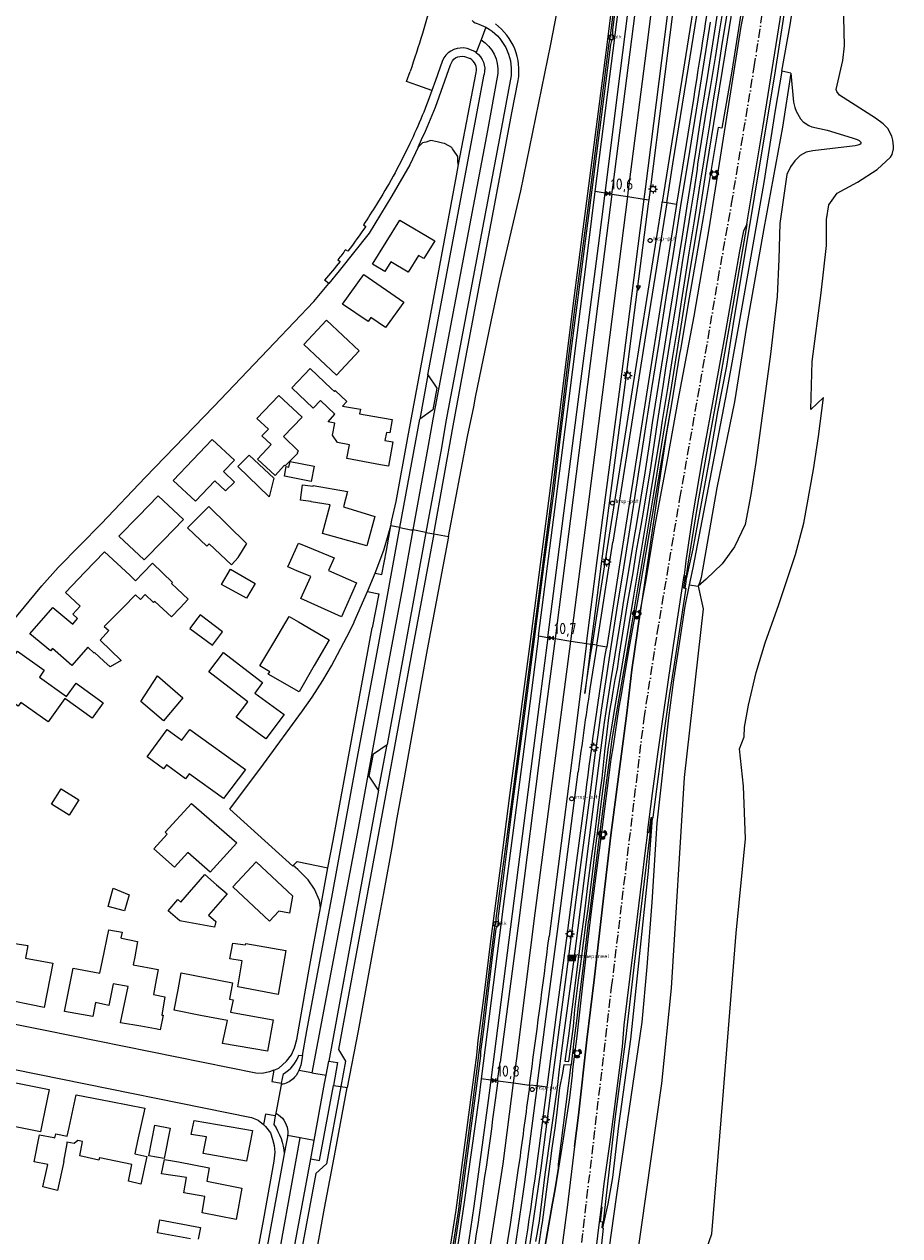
# Model space of a CAD drawing. Extents: x 165936 to 168490, y 440742 to 446306.
# Tile 19 of 78: x 168073 to 168269, y 441479 to 441751. Entities that reach past the tile are written whole.
import ezdxf

# ---------------------------------------------------------------- set-up
doc = ezdxf.new("R2010")
doc.units = 0
doc.header["$LTSCALE"] = 4
doc.linetypes.add('SPOOR', pattern=[0.8, 0.5, -0.15, 0, -0.15])
doc.layers.get('0').update_dxf_attribs({"linetype": 'CONTINUOUS'})
for name, color, linetype in [('G_BTD', 3, 'CONTINUOUS'), ('G_OTD', 32, 'CONTINUOUS'), ('G_OWG', 6, 'CONTINUOUS'), ('G_OWT', 6, 'CONTINUOUS'), ('G_WGD', 7, 'CONTINUOUS'), ('G_WTD', 5, 'CONTINUOUS'), ('LSHD', 3, 'CONTINUOUS'), ('LSPR', 7, 'CONTINUOUS'), ('LVGO', 3, 'CONTINUOUS'), ('PPALHM', 10, 'CONTINUOUS')]:
    doc.layers.add(name, color=color, linetype=linetype)
for name, color, linetype, true_color in [('PBRD', 7, 'CONTINUOUS', 0xbd2877), ('PINS', 7, 'CONTINUOUS', 0xbd2877), ('PKST', 7, 'CONTINUOUS', 0xbd2877), ('PPAL', 7, 'CONTINUOUS', 0xbd2877), ('PPUT', 7, 'CONTINUOUS', 0xbd2877)]:
    doc.layers.add(name, color=color, linetype=linetype, true_color=true_color)
doc.styles.add('ISO', font='ISO')
doc.styles.get("Standard").update_dxf_attribs({"font": 'ISO'})
doc.linetypes.add('HAAG', pattern='A,0.25,-0.25,[151,BLOK.SHX,S=0.25,R=0,X=0,Y=0],-0.25,0.25', length=1)

# ---------------------------------------------------------------- blocks, each defined once
blk = doc.blocks.new('kolk')
at = {"color": 0}
blk.add_circle((0, 0), 0.6, dxfattribs=at)
at = {"color": 0, "linetype": 'Continuous', "style": 'ISO'}
blk.add_attdef('KOLK', (-0.04, -0.26), '', height=0.8, dxfattribs=at)
blk = doc.blocks.new('lichtmast')
at = {"color": 0}
for p, q in [((-0.6, 0), (-1, 0)), ((-0.71, 0.71), (-0.42, 0.42)), ((0, 0.6), (0, 1)), ((0.42, 0.42), (0.71, 0.71)), ((0.6, 0), (1, 0)), ((-0.42, -0.42), (-0.71, -0.71)), ((0, -0.6), (0, -1)), ((0.42, -0.42), (0.71, -0.71))]:
    blk.add_line(p, q, dxfattribs=at)
blk.add_circle((0, 0), 0.6, dxfattribs=at)
blk = doc.blocks.new('verkeersbord')
at = {"color": 0}
for p, q in [((0.5, 0.32), (-0.5, 0.32)), ((-0.5, 0.32), (0, -0.6)), ((0, -0.6), (0.5, 0.32))]:
    blk.add_line(p, q, dxfattribs=at)
blk = doc.blocks.new('verkeersbord-pl')
at = {"linetype": 'Continuous'}
blk.add_circle((0, 0), 0.03, dxfattribs=at)
blk = doc.blocks.new('klok')
at = {"color": 0}
blk.add_circle((0, 0), 0.45, dxfattribs=at)
at = {"style": 'ISO'}
blk.add_attdef('KLOK', (0.7, 0), '', height=0.9, dxfattribs=at)
blk = doc.blocks.new('kilometerpaal')
at = {"color": 0}
for p, q in [((-0.44, 0.44), (0.44, -0.44)), ((-0.44, -0.44), (-0.44, 0.44)), ((0.44, 0.44), (-0.44, -0.44)), ((0.44, -0.44), (0.44, 0.44))]:
    blk.add_line(p, q, dxfattribs=at)
at = {"color": 0, "style": 'ISO'}
blk.add_attdef('KILOMETERPAAL', (0.59, 0.87), '', height=2.5, dxfattribs=at)
blk = doc.blocks.new('schk.dwg')
for p, q in [((0.86, 0.56), (-0.86, 0.56)), ((-0.86, 0.56), (-0.86, -0.56)), ((0.86, -0.56), (0.86, 0.56)), ((-0.86, -0.56), (0.86, -0.56))]:
    blk.add_line(p, q)
at = {"linetype": 'Continuous'}
for p, q in [((-0.86, 0.56), (0.86, -0.56)), ((-0.86, -0.56), (0.86, 0.56))]:
    blk.add_line(p, q, dxfattribs=at)
blk = doc.blocks.new('telpaal')
at = {"linetype": 'ByBlock', "lineweight": -2}
h = blk.add_hatch(color=0, dxfattribs=at)
h.dxf.hatch_style = 1
h.paths.add_polyline_path([(0.15, 0.8), (-0.15, 0.8), (-0.15, -0.1), (0, -0.1, -0.414214), (-0.1, 0, -1), (0.1, 0, -0.414214), (0, -0.1), (0.15, -0.1)])
h.paths.add_polyline_path([(0, 0.4), (0, 0.6), (-0.05, 0.6), (-0.05, 0.65, 0.414214), (0, 0.7), (0.05, 0.7), (0.05, 0.4)], flags=16)
at = {"linetype": 'ByBlock', "lineweight": -2, "true_color": 0x681648}
h = blk.add_hatch(color=219, dxfattribs=at)
h.dxf.hatch_style = 1
h.paths.add_polyline_path([(0.1, 0, 1), (-0.1, 0, 1)])
at = {"color": 0, "linetype": 'ByBlock', "lineweight": -2}
blk.add_attdef('TELPAAL', (0.5, 0.35), '', height=0.5, dxfattribs=at)
blk = doc.blocks.new('zonnepaneel')
at = {"color": 0}
blk.add_circle((0, 0), 0.45, dxfattribs=at)
at = {"color": 0, "style": 'ISO'}
blk.add_attdef('ZONNEPANEEL', (0.7, 0), '', height=0.9, dxfattribs=at)
blk = doc.blocks.new('verkeerslicht')
at = {"color": 0, "linetype": 'Continuous'}
for p, q in [((-1, 0), (-0.6, 0)), ((-0.3, 0.52), (-0.5, 0.86)), ((0.3, 0.52), (0.5, 0.86)), ((0.6, 0), (1, 0)), ((-0.3, -0.52), (-0.5, -0.86)), ((0.3, -0.52), (0.5, -0.86))]:
    blk.add_line(p, q, dxfattribs=at)
at = {"color": 0}
blk.add_circle((0, 0), 0.6, dxfattribs=at)
at = {"color": 0, "linetype": 'Continuous'}
for radius, start, end in [(0.996, 119.9985, 179.9935), (0.897, 119.9989, 179.9928), (0.797, 119.9994, 179.9919), (0.697, 120, 179.9907), (0.697, 0.0093, 60), (0.797, 0.0081, 60.0006), (0.897, 0.0072, 60.0011), (0.996, 0.0065, 60.0015), (0.996, 240.0015, 299.9985), (0.897, 240.0011, 299.9989), (0.797, 240.0006, 299.9994), (0.697, 240, 300)]:
    blk.add_arc((0, 0), radius, start, end, dxfattribs=at)

msp = doc.modelspace()

# ---------------------------------------------------------------- linework, layer by layer
at = {"layer": 'G_BTD', "linetype": 'Continuous', "transparency": 33554687}
for points in [[(168221.244, 441625.934), (168222.933, 441633.317), (168226.603, 441653.15), (168228.461, 441664.04), (168230.451, 441674.212), (168231.972, 441683.793), (168241.345, 441740.443), (168249.505, 441793.131), (168254.06, 441826.989), (168256.206, 441844.02), (168258.618, 441864.184), (168262.663, 441900.346), (168266.16, 441940.024), (168268.117, 441965.02), (168268.198, 441965.309), (168269.233, 441966.838)], [(168242.814, 441740.333), (168244.644, 441750.719), (168247.049, 441766.319)], [(168256.829, 441746.044), (168256.448, 441762.201)], [(168256.438, 441742.762), (168256.829, 441746.044)], [(168254.994, 441736.263), (168256.438, 441742.762)], [(168242.814, 441740.333), (168241.279, 441731.624), (168238.762, 441715.396), (168233.132, 441683.652), (168230.363, 441668.428), (168222.858, 441629.067), (168222.022, 441625.218)], [(168244.836, 441739.908), (168242.961, 441727.832), (168238.784, 441705.105), (168234.864, 441683.141), (168232.206, 441666.235), (168228.259, 441646.938), (168224.698, 441626.88), (168224.43, 441625.842), (168224.046, 441624.943)], [(168244.836, 441739.908), (168245.427, 441733.392), (168245.685, 441732.235), (168246.04, 441731.385), (168246.965, 441729.702), (168247.606, 441728.971), (168248.857, 441728.156), (168249.488, 441727.897), (168252.932, 441727.142), (168258.576, 441725.431), (168259.649, 441725.033), (168260.12, 441724.787), (168260.499, 441724.477), (168260.531, 441724.212), (168260.395, 441724.03), (168259.851, 441723.792), (168259.227, 441723.647), (168249.734, 441722.485), (168248.275, 441722.224), (168246.889, 441721.461), (168245.678, 441720.293), (168244.768, 441718.927), (168243.918, 441717.234), (168242.332, 441706.186), (168242.116, 441698.214), (168241.717, 441689.821), (168240.28, 441676.948), (168236.969, 441652.625), (168235.871, 441645.475), (168234.566, 441638.769), (168232.165, 441633.712), (168229.41, 441629.965), (168225.829, 441626.505), (168224.046, 441624.943)], [(168244.836, 441739.908), (168242.814, 441740.333)], [(168255.116, 441735.807), (168254.994, 441736.263)], [(168255.75, 441735.013), (168255.116, 441735.807)], [(168263.79, 441729.809), (168255.75, 441735.013)], [(168265.506, 441728.558), (168263.79, 441729.809)], [(168266.577, 441727.498), (168265.506, 441728.558)], [(168267.442, 441725.802), (168266.577, 441727.498)], [(168267.699, 441724.861), (168267.442, 441725.802)], [(168267.509, 441721.697), (168267.836, 441722.985)], [(168267.845, 441723.583), (168267.699, 441724.861)], [(168267.836, 441722.985), (168267.845, 441723.583)], [(168264.147, 441718.314), (168267.19, 441721.067)], [(168267.19, 441721.067), (168267.509, 441721.697)], [(168259.725, 441715.467), (168264.147, 441718.314)], [(168255.192, 441713), (168259.725, 441715.467)], [(168253.321, 441710.415), (168254.835, 441712.507)], [(168254.835, 441712.507), (168255.192, 441713)], [(168252.844, 441707.114), (168253.321, 441710.415)], [(168234.914, 441705.987), (168231.124, 441683.988), (168228.047, 441666.527), (168225.974, 441655.111), (168223.881, 441643.254), (168221.748, 441629.836), (168221.277, 441626.682), (168221.244, 441625.934)], [(168252.819, 441701.319), (168252.844, 441707.114)], [(168251.59, 441690.685), (168252.819, 441701.319)], [(168249.589, 441675.302), (168251.59, 441690.685)], [(168249.33, 441664.548), (168249.589, 441675.302)], [(168252.14, 441667.245), (168249.33, 441664.548)], [(168251.034, 441658.511), (168252.14, 441667.245)], [(168249.881, 441651.051), (168251.034, 441658.511)], [(168247.745, 441639.043), (168249.881, 441651.051)], [(168245.857, 441632.013), (168247.745, 441639.043)], [(168164.757, 441636.658), (168168.063, 441636.049)], [(168242.115, 441620.858), (168245.857, 441632.013)], [(168224.046, 441624.943), (168225.135, 441619.869), (168220.937, 441582.046), (168218, 441534.811), (168215.793, 441513.484), (168206.566, 441448.027), (168202.366, 441414.138), (168200.428, 441396.554), (168197.71, 441368.118), (168190.996, 441308.066), (168185.43, 441267.867), (168181.44, 441246.576), (168178.596, 441233.291), (168173.252, 441226.959)], [(168222.022, 441625.218), (168221.072, 441620.466), (168219.664, 441610.998), (168218.496, 441603.909), (168217.378, 441595.411), (168214.791, 441571.778), (168213.636, 441554.071), (168212.53, 441539.575), (168211.432, 441527.234), (168205.692, 441487.967), (168202.976, 441468.812), (168200.125, 441451.47), (168197.903, 441432.63), (168195.638, 441403.446), (168194.016, 441389.381), (168190.16, 441348.599), (168188.544, 441333.207), (168185.004, 441303.736), (168181.683, 441281.656), (168179.878, 441270.313), (168176.011, 441247.284)], [(168221.244, 441625.934), (168221.038, 441624.512)], [(168222.022, 441625.218), (168224.046, 441624.943)], [(168239.066, 441612.261), (168242.115, 441620.858)], [(168237.064, 441605.546), (168239.066, 441612.261)], [(168235.293, 441598.266), (168237.064, 441605.546)], [(168234.448, 441593.353), (168235.293, 441598.266)], [(168234.385, 441591.145), (168234.448, 441593.353)], [(168233.271, 441588.459), (168234.385, 441591.145)], [(168234.186, 441580.132), (168233.271, 441588.459)], [(168234.664, 441568.324), (168234.186, 441580.132)], [(168213.641, 441572.971), (168209.76, 441540.777), (168207.746, 441523.371), (168205.405, 441506.049), (168202.62, 441481.099)], [(168213.752, 441572.955), (168212.797, 441561.064), (168208.886, 441523.421), (168206.208, 441503.989), (168204.871, 441492.372), (168203.817, 441486.514), (168202.62, 441481.099)], [(168232.575, 441547.19), (168234.664, 441568.324)], [(168133.281, 441562.286), (168134.16, 441563.206), (168141.057, 441561.828)], [(168229.555, 441509.84), (168232.575, 441547.19)], [(168143.911, 441512.78), (168145.393, 441512.556)], [(168227.127, 441479.803), (168229.555, 441509.84)], [(168223.208, 441468.644), (168227.127, 441479.803)]]:
    msp.add_lwpolyline(points, dxfattribs=at)
at = {"layer": 'G_OTD', "linetype": 'Continuous', "transparency": 33554687}
for points in [[(168170.352, 441719.419), (168170.22, 441719.444), (168170.191, 441720.248), (168170.155, 441721.254), (168169.856, 441721.685), (168168.978, 441722.949), (168168.79, 441723.22), (168168.12, 441723.6), (168167.188, 441724.128), (168166.738, 441724.234), (168165.518, 441724.502), (168164.078, 441724.787), (168163.674, 441724.683), (168163.039, 441724.471), (168162.608, 441724.408), (168162.271, 441724.321), (168161.307, 441723.326), (168161.244, 441723.335)], [(168162.537, 441698.359), (168161.342, 441699.067), (168159.012, 441695.34), (168155.181, 441697.608), (168153.829, 441695.446), (168151.044, 441697.095), (168157.203, 441706.938), (168165.011, 441702.315), (168162.537, 441698.359)], [(168069.175, 441615.573), (168075.502, 441623.304), (168076.902, 441625.014), (168080.573, 441629.142), (168090.269, 441638.984), (168100.097, 441649.261), (168115.444, 441665.2), (168129.092, 441679.506), (168137.867, 441688.737), (168141.23, 441692.757)], [(168153.931, 441682.881), (168150.668, 441685.12), (168150.043, 441684.251), (168144.332, 441688.168), (168149.072, 441694.755), (168158.048, 441688.598), (168153.931, 441682.881)], [(168140.746, 441684.564), (168148.073, 441677.651), (168142.94, 441672.211), (168135.613, 441679.124), (168140.746, 441684.564)], [(168137.711, 441664.826), (168132.929, 441669.354), (168137.064, 441673.721), (168141.846, 441669.193), (168142.498, 441668.576), (168142.671, 441668.759), (168145.248, 441666.319), (168144.279, 441665.296), (168148.335, 441664.62), (168148.159, 441663.578), (168151.15, 441663.049), (168155.473, 441662.284), (168154.905, 441659.279)], [(168127.707, 441660.14), (168125.148, 441662.511), (168130.071, 441667.633), (168135.275, 441662.811), (168131.117, 441658.483), (168134.462, 441655.215), (168134.176, 441654.922), (168134.333, 441654.773), (168131.485, 441651.893), (168131.344, 441652.024), (168129.218, 441649.75), (168125.292, 441653.421), (168127.418, 441655.695), (168128.353, 441656.692), (168126.259, 441658.633), (168127.707, 441660.14)], [(168139.356, 441666.563), (168137.711, 441664.826)], [(168142.621, 441663.471), (168139.356, 441666.563)], [(168141.084, 441661.745), (168142.621, 441663.471)], [(168142.571, 441661.487), (168141.084, 441661.745)], [(168142.054, 441658.769), (168142.571, 441661.487)], [(168118.117, 441646.269), (168115.725, 441648.555), (168111.378, 441644.008), (168106.343, 441648.648), (168110.77, 441653.279), (168115.072, 441657.78), (168120.107, 441653.139), (168117.676, 441650.596), (168120.091, 441648.253), (168118.117, 441646.269)], [(168143.201, 441657.095), (168142.054, 441658.769)], [(168145.856, 441656.605), (168143.201, 441657.095)], [(168154.142, 441659.404), (168153.807, 441657.584)], [(168153.807, 441657.584), (168155.607, 441657.253)], [(168154.905, 441659.279), (168154.142, 441659.404)], [(168155.607, 441657.253), (168154.605, 441651.815)], [(168145.273, 441653.522), (168145.856, 441656.605)], [(168123.366, 441654.324), (168128.933, 441649.141), (168127.845, 441644.96), (168120.856, 441651.734), (168123.366, 441654.324)], [(168131.7, 441651.752), (168132.314, 441651.635), (168132.547, 441652.852), (168137.927, 441651.824), (168137.274, 441648.407), (168131.28, 441649.553), (168131.7, 441651.752)], [(168152.805, 441652.147), (168145.273, 441653.522)], [(168154.605, 441651.815), (168152.805, 441652.147)], [(168144.512, 441642.736), (168151.584, 441640.566), (168149.76, 441633.985), (168139.801, 441636.745), (168141.512, 441643.196), (168137.299, 441643.827), (168137.308, 441643.894), (168134.88, 441644.205), (168135.325, 441647.678), (168137.753, 441647.367), (168137.766, 441647.469), (168145.462, 441646.163), (168144.512, 441642.736)], [(168094.2, 441636.145), (168098.553, 441640.63), (168102.964, 441645.174), (168108.639, 441639.86), (168104.181, 441635.267), (168099.875, 441630.831), (168094.2, 441636.145)], [(168119.424, 441629.717), (168114.406, 441634.387), (168113.929, 441633.924), (168109.598, 441638.031), (168111.719, 441640.183), (168114.315, 441642.818), (168122.765, 441634.492), (168120.854, 441631.388), (168120.902, 441631.341), (168119.424, 441629.717)], [(168151.639, 441627.822), (168151.602, 441627.836), (168153.597, 441633.006), (168154.695, 441636.872), (168155.137, 441638.43), (168155.164, 441638.43)], [(168134.423, 441634.604), (168136.439, 441633.714), (168142.437, 441631.295), (168141.156, 441628.408), (168147.421, 441625.693), (168144.078, 441618.051), (168134.962, 441622.162), (168137.249, 441627.086), (168134.081, 441628.374), (168132.065, 441629.264), (168134.423, 441634.604)], [(168087.215, 441611.231), (168083.654, 441607.126), (168079.271, 441610.929), (168078.822, 441610.413), (168074.243, 441614.234), (168079.382, 441620.148), (168083.868, 441616.407), (168084.908, 441617.661), (168083.84, 441618.683), (168085.513, 441620.438), (168082.198, 441623.506), (168086.581, 441628.074), (168090.962, 441632.639), (168096.652, 441627.374), (168097.938, 441626.14), (168099.628, 441627.895), (168101.724, 441630.071), (168106.238, 441625.722)], [(168122.829, 441622.246), (168117.221, 441625.321), (168119.197, 441628.775), (168124.708, 441625.509), (168122.829, 441622.246)], [(168220.933, 441627.317), (168221.129, 441627.276), (168220.776, 441624.581), (168221.038, 441624.512)], [(168106.238, 441625.722), (168105.98, 441625.537), (168109.693, 441621.983), (168107.9, 441620.068), (168106.002, 441618.042), (168102.251, 441621.527), (168101.965, 441621.281), (168100.108, 441623.086), (168099.016, 441621.949), (168097.905, 441623.015), (168095.246, 441620.243), (168095.058, 441620.057), (168090.878, 441615.927), (168091.957, 441614.969), (168089.965, 441612.82), (168094.687, 441608.275), (168092.258, 441606.819), (168090.801, 441608.158), (168088.757, 441610.036), (168088.675, 441609.949), (168087.215, 441611.231)], [(168221.038, 441624.512), (168221.263, 441624.452), (168219.671, 441614.278), (168218.569, 441606.932), (168217.555, 441600.461), (168216.569, 441593.652), (168215.289, 441583.91), (168215.098, 441582.289), (168213.91, 441573.193), (168213.872, 441572.936), (168213.752, 441572.955)], [(168133.281, 441562.286), (168133.18, 441562.18), (168119.058, 441574.924), (168126.605, 441585.021), (168135.368, 441596.994), (168137.516, 441600.041), (168139.898, 441603.794), (168141.83, 441607.098), (168145.299, 441613.553), (168146.933, 441616.817), (168146.904, 441616.963), (168149.93, 441623.717)], [(168115.198, 441611.684), (168117.442, 441614.711), (168112.372, 441618.505), (168111.38, 441617.145), (168110.114, 441615.409), (168115.198, 441611.684)], [(168137.997, 441607.157), (168134.575, 441601.238), (168127.682, 441605.223), (168127.991, 441605.758), (168125.792, 441607.064), (168128.916, 441612.321), (168132.359, 441618.115), (168134.44, 441616.912), (168141.332, 441612.927), (168137.997, 441607.157)], [(168082.079, 441599.757), (168078.355, 441594.497), (168072.195, 441598.858), (168071.613, 441598.036), (168065.681, 441602.234), (168071.428, 441610.356), (168077.475, 441606.077), (168076.374, 441604.521), (168082.438, 441600.228), (168084.628, 441603.22), (168090.679, 441598.793), (168088.217, 441595.323), (168082.079, 441599.757)], [(168119.259, 441608.806), (168126.387, 441603.362), (168124.643, 441600.971), (168131.267, 441596.138), (168127.106, 441590.689), (168120.453, 441595.541), (168123.117, 441599.03), (168115.965, 441604.492), (168114.338, 441605.734), (168117.632, 441610.048), (168119.259, 441608.806)], [(168104.197, 441594.712), (168099.127, 441599.109), (168102.852, 441604.858), (168108.558, 441599.894), (168104.197, 441594.712)], [(168100.544, 441586.65), (168105.011, 441592.791), (168108.295, 441590.402), (168110.113, 441592.801), (168122.539, 441583.805), (168117.612, 441577.308), (168109.931, 441582.868), (168109.109, 441581.783), (168104.83, 441584.88), (168104.189, 441583.999), (168100.544, 441586.65)], [(168083.044, 441573.577), (168079.107, 441576.046), (168081.26, 441579.48), (168085.197, 441577.012), (168083.044, 441573.577)], [(168114.669, 441560.851), (168109.626, 441565.251), (168106.654, 441561.974), (168102.006, 441566.028), (168105.04, 441569.375), (168104.587, 441569.769), (168110.465, 441576.251), (168120.609, 441567.4), (168114.669, 441560.851)], [(168213.641, 441572.971), (168213.395, 441573.009), (168212.953, 441569.699), (168212.713, 441569.749)], [(168213.752, 441572.955), (168213.641, 441572.971)], [(168130.045, 441552.094), (168127.985, 441549.877), (168119.735, 441557.544), (168124.938, 441563.143), (168133.188, 441555.476), (168133.141, 441555.426), (168132.402, 441551.634), (168130.045, 441552.094)], [(168134.27, 441561.406), (168133.281, 441562.286)], [(168114.281, 441551.204), (168115.905, 441549.791), (168115.657, 441548.467), (168108.237, 441549.854), (168107.836, 441549.929), (168105.26, 441552.17), (168107.434, 441554.668), (168108.059, 441554.125), (168113.441, 441560.309), (168116.071, 441558.021), (168118.428, 441555.969), (168114.281, 441551.204)], [(168135.099, 441560.641), (168134.27, 441561.406)], [(168136.239, 441559.486), (168135.099, 441560.641)], [(168136.582, 441559.138), (168136.239, 441559.486)], [(168092.916, 441557.242), (168096.503, 441555.735), (168095.458, 441552.136), (168091.773, 441553.171), (168092.916, 441557.242)], [(168138.07, 441557.03), (168136.582, 441559.138)], [(168139.136, 441554.481), (168138.07, 441557.03)], [(168139.369, 441552.818), (168139.136, 441554.481)], [(168139.396, 441552.813), (168139.369, 441552.818)], [(168098.34, 441545.285), (168097.768, 441541.878), (168097.406, 441540.049), (168102.972, 441539.023), (168102.546, 441536.715), (168101.913, 441533.381), (168104.518, 441532.878), (168103.785, 441528.808), (168104.141, 441528.744), (168103.476, 441525.494), (168102.396, 441525.687), (168099.094, 441526.279), (168094.57, 441527.089), (168096.232, 441535.203), (168092.914, 441535.796), (168091.924, 441530.978), (168088.972, 441531.585), (168088.326, 441528.444), (168081.966, 441529.588), (168083.962, 441539.292), (168089.947, 441538.215), (168090.528, 441541.043), (168091.915, 441547.891), (168094.888, 441547.365), (168094.63, 441546.092), (168094.771, 441546.061), (168098.34, 441545.285)], [(168069.459, 441545.081), (168073.801, 441544.37), (168073.226, 441541.591), (168079.385, 441540.431), (168077.45, 441530.532), (168067.102, 441532.614), (168068.295, 441538.924), (168069, 441542.656), (168069.459, 441545.081)], [(168120.815, 441535.138), (168121.792, 441540.984), (168119.093, 441541.392), (168119.719, 441544.946), (168122.581, 441544.513), (168122.636, 441544.824), (168131.586, 441543.238), (168129.861, 441533.446), (168120.815, 441535.138)], [(168119.195, 441529.448), (168128.77, 441527.699), (168127.468, 441520.683), (168117.431, 441522.406), (168118.517, 441527.615), (168112.491, 441528.717), (168106.554, 441529.869), (168107.45, 441534.488), (168108.177, 441538.233), (168119.676, 441536.002), (168118.966, 441532.344), (168119.769, 441532.198), (168119.195, 441529.448)], [(168128.944, 441516.457), (168127.923, 441516.04), (168126.334, 441515.716), (168124.859, 441515.785), (168077.679, 441525.331), (168034.346, 441534.017)], [(167967.955, 441474.354), (167976.458, 441486.087), (167979.489, 441490.269), (167999.681, 441518.432), (168004.223, 441524.725), (168005.794, 441526.163), (168007.447, 441527.129), (168009.262, 441527.67), (168011.347, 441527.937), (168013.097, 441527.934), (168015.371, 441527.685), (168019.065, 441526.894), (168028.083, 441525.289), (168123.944, 441505.82), (168125.445, 441505.228), (168126.576, 441504.256)], [(168069.16, 441504.1), (168068.913, 441504.149), (168068.255, 441500.96), (168060.46, 441502.569), (168058.373, 441502.963), (168059.685, 441509.899), (168062.214, 441509.421), (168063.303, 441515.178), (168071.06, 441513.639), (168078.544, 441512.155), (168077.102, 441504.895), (168076.646, 441502.607), (168069.16, 441504.1)], [(168081.754, 441495.983), (168081.844, 441495.962), (168080.397, 441489.516), (168077.159, 441490.3), (168078.228, 441495.28), (168075.181, 441495.923), (168076.412, 441501.975), (168079.6, 441501.327), (168079.844, 441501.277), (168080.032, 441502.202), (168082.587, 441501.682), (168083.01, 441503.6), (168084.634, 441510.958), (168092.375, 441509.451), (168100.021, 441507.963), (168098.397, 441500.605), (168097.925, 441498.469), (168097.772, 441497.689), (168100.466, 441497.108), (168099.13, 441490.912), (168096.313, 441491.574), (168097.126, 441495.339), (168089.884, 441496.765), (168089.808, 441496.78), (168089.7, 441496.268), (168085.433, 441497.257), (168086.067, 441500.432), (168084.982, 441500.698), (168084.188, 441500.001), (168082.547, 441500.303), (168082.492, 441500), (168081.754, 441495.983)], [(168110.409, 441502.068), (168111.031, 441505.194), (168124.124, 441502.924), (168122.762, 441496.073), (168113.056, 441497.755), (168113.503, 441500), (168113.798, 441501.481), (168110.409, 441502.068)], [(168102.264, 441504.106), (168105.72, 441503.419), (168104.375, 441496.657), (168100.9, 441497.249), (168102.264, 441504.106)], [(168109.361, 441492.364), (168103.776, 441493.243), (168104.381, 441496.462), (168107.546, 441495.87), (168114.41, 441494.586), (168113.882, 441491.6), (168121.731, 441490.024), (168120.499, 441482.975), (168112.826, 441484.451), (168113.424, 441488.165), (168108.725, 441488.98), (168109.361, 441492.364)], [(168202.62, 441481.099), (168202.554, 441481.142), (168202.696, 441482.347), (168202.115, 441482.459), (168202.543, 441485.756), (168202.282, 441485.796)], [(168110.256, 441478.625), (168102.825, 441480.014), (168103.389, 441482.879), (168112.48, 441481.18), (168111.988, 441478.552)], [(168202.62, 441481.099), (168202.749, 441481.028), (168201.98, 441474.021), (168200.621, 441462.2), (168200.262, 441459.064), (168199.997, 441459.106), (168198.421, 441445.892)]]:
    msp.add_lwpolyline(points, dxfattribs=at)
at = {"layer": 'G_OWG', "linetype": 'Continuous', "transparency": 33554687}
for points in [[(168168.063, 441636.049), (168172.323, 441658.48), (168173.749, 441665.143), (168174.154, 441667.263), (168177.674, 441684.215), (168179.633, 441693.713), (168184.268, 441713.538), (168190.996, 441746.419), (168194.981, 441766.968), (168199.743, 441792.138), (168204.07, 441814.574), (168206.66, 441828.018), (168209.119, 441839.357), (168208.669, 441842.309), (168207.699, 441842.844), (168207.785, 441843.08), (168207.072, 441843.244), (168206.651, 441843.341), (168201.521, 441845.613), (168200.086, 441847.375), (168199.98, 441848.037)], [(168225.679, 441811.117), (168224.023, 441798.246), (168221.403, 441777.828), (168218.783, 441757.409), (168216.015, 441735.595), (168213.248, 441713.781), (168212.951, 441711.485)], [(168231.022, 441810.578), (168230.321, 441803.566), (168228.885, 441792.285), (168227.219, 441781.035), (168225.943, 441773.077), (168219.137, 441730.579), (168215.994, 441710.998)], [(168207.695, 441772.014), (168204.863, 441749.653), (168204.864, 441749.176), (168204.863, 441748.446), (168204.926, 441748.088), (168204.907, 441747.663), (168204.664, 441747.26), (168204.504, 441746.925), (168204.392, 441746.333), (168200.168, 441713.733), (168198.519, 441700.553), (168195.704, 441679.322), (168194.939, 441673.417), (168192.974, 441657.202), (168191.742, 441646.82), (168189.473, 441629.857), (168187.296, 441613.061), (168185.185, 441596.886), (168182.283, 441575.061), (168180.373, 441560.098), (168179.114, 441550.422), (168179.202, 441550.061), (168179.166, 441548.984), (168178.942, 441548.529), (168178.732, 441548.199), (168178.65, 441548.132), (168177.884, 441541.75), (168175.974, 441526.057), (168175.26, 441520.65), (168175.233, 441519.652), (168170.669, 441485.416), (168168.487, 441471.067)], [(168186.166, 441475.996), (168188.819, 441494.516), (168191.272, 441513.064), (168194.504, 441537.904), (168196.714, 441554.625), (168198.778, 441570.275), (168199.956, 441579.201), (168200.507, 441583.548), (168200.964, 441587.023), (168201.588, 441591.618), (168202.368, 441597.124), (168203.46, 441604.457), (168204.466, 441610.867), (168205.905, 441619.964), (168207.345, 441629.062), (168208.985, 441639.405), (168212.158, 441659.635), (168213.691, 441669.209), (168215.287, 441679.389), (168216.884, 441689.569), (168218.478, 441699.529), (168220.107, 441709.706), (168222.161, 441722.381), (168224.031, 441733.907), (168226.783, 441751.354)], [(168212.951, 441711.485), (168212.843, 441710.646), (168210.367, 441691.488), (168207.891, 441672.329), (168205.129, 441651.429), (168202.368, 441630.529), (168200.883, 441618.828), (168200.006, 441611.919)], [(168204.723, 441712.802), (168203.174, 441713.05)], [(168211.963, 441711.643), (168212.951, 441711.485)], [(168200.328, 441611.867), (168201.409, 441618.761), (168202.68, 441626.861), (168203.95, 441634.96), (168207.695, 441658.548), (168211.388, 441682.145), (168215.874, 441710.254), (168215.994, 441710.998)], [(168216.981, 441710.84), (168215.994, 441710.998)], [(168216.834, 441658.869), (168215.838, 441653.147), (168213.657, 441640.427), (168212.295, 441632.499), (168210.339, 441621.164), (168208.453, 441610.475), (168206.752, 441600.571), (168206.274, 441597.78), (168204.961, 441589.143), (168204.489, 441586.175), (168203.935, 441581.983), (168203.056, 441575.034), (168202.353, 441569.701), (168201.534, 441563.526), (168200.15, 441552.606), (168199.335, 441545.776), (168198.124, 441535.517), (168196.858, 441524.057), (168195.871, 441516.566), (168195.818, 441515.329), (168195.196, 441510.254), (168193.749, 441501.034), (168192.696, 441494.454)], [(168168.063, 441636.049), (168163.26, 441610.758), (168162.045, 441603.72), (168158.019, 441581.162), (168156.368, 441572.184), (168155.526, 441567.193), (168153.494, 441556.092), (168151.299, 441544.179), (168147.804, 441525.244), (168145.393, 441512.556)], [(168191.954, 441613.193), (168190.356, 441613.445)], [(168200.006, 441611.919), (168199.744, 441609.856), (168198.605, 441600.883), (168200.007, 441609.822), (168200.328, 441611.867)], [(168199.018, 441612.075), (168200.006, 441611.919)], [(168201.316, 441611.711), (168200.328, 441611.867)], [(168192.696, 441494.454), (168192.75, 441495.389), (168193.337, 441500), (168195.561, 441517.656)], [(168179.102, 441514.033), (168177.542, 441514.232)], [(168137.897, 441472.303), (168140.288, 441485.491), (168142.711, 441498.444), (168145.393, 441512.556)], [(168187.953, 441512.909), (168186.257, 441513.124)], [(168188.639, 441470.443), (168189.995, 441478.534), (168191.377, 441486.62), (168191.883, 441489.375), (168192.696, 441494.454)]]:
    msp.add_lwpolyline(points, dxfattribs=at)
at = {"layer": 'G_OWT', "linetype": 'Continuous', "transparency": 33554687}
for points in [[(168215.703, 441842.741), (168211.991, 441813.529), (168211.847, 441812.366), (168209.064, 441790.226), (168206.8, 441772.107), (168203.554, 441746.244), (168201.395, 441729.622), (168199.232, 441712.95), (168196.274, 441690.099), (168194.136, 441673.425), (168190.844, 441646.888), (168188.813, 441631.484), (168186.361, 441612.529), (168184.277, 441596.855), (168181.783, 441577.979), (168179.808, 441562.872), (168177.591, 441545.929), (168175.959, 441533.149), (168174.658, 441523.076), (168174.319, 441519.803), (168173.338, 441512.073), (168169.709, 441485.067), (168168.009, 441474.139)], [(168167.087, 441464.207), (168170.371, 441485.194), (168170.735, 441488.536), (168172.253, 441499.575), (168173.391, 441507.988), (168174.889, 441519.719), (168178.388, 441548.034), (168178.734, 441549.909), (168178.739, 441550.436), (168182.461, 441578.211), (168185.674, 441602.795), (168188.318, 441622.635), (168191.463, 441646.799), (168193.505, 441663.508), (168194.681, 441673.595), (168196.555, 441688.21), (168199.824, 441713.089), (168204.095, 441746.615), (168204.306, 441747.675), (168206.651, 441766.339)], [(168232.23, 441758.089), (168230.119, 441744.632), (168227.504, 441728.613), (168225.938, 441719.022), (168224.237, 441708.187), (168221.502, 441691.754), (168220.351, 441684.608), (168217.806, 441668.531), (168216.228, 441659.067), (168214.065, 441645.591), (168212.397, 441635.759), (168210.404, 441623.849), (168209.206, 441616.733), (168207.918, 441609.25), (168206.241, 441599.797), (168204.723, 441590.653), (168204.26, 441587.08), (168203.354, 441580.336), (168201.811, 441568.175), (168199.555, 441550.357), (168199.405, 441549.668), (168199.302, 441548.95), (168198.113, 441538.664), (168197.178, 441530.966), (168196.822, 441528.136), (168196.279, 441523.591), (168195.561, 441517.656)], [(168187.686, 441478.062), (168188.459, 441482.599), (168189.76, 441493.043), (168192.533, 441512.575), (168192.858, 441515.976), (168193.091, 441517.854), (168193.312, 441519.637), (168193.918, 441524.301), (168195.594, 441536.296), (168196.24, 441541.333), (168198.531, 441559.475), (168199.993, 441570.889), (168202.175, 441587.558), (168203.012, 441594.361), (168204.385, 441603.093), (168206.91, 441618.744), (168207.249, 441620.72), (168209.69, 441635.6), (168210.26, 441639.01), (168212.164, 441650.326), (168213.152, 441656.659), (168213.831, 441661.542), (168216.575, 441678.754), (168217.893, 441687.215), (168220.418, 441702.866), (168221.555, 441710.114), (168223.495, 441722.231), (168224.436, 441728.368), (168224.867, 441731.189), (168226.186, 441739.424), (168228.013, 441750.723), (168228.907, 441756.89)], [(168187.297, 441470.732), (168188.126, 441475.584), (168189.017, 441481.524), (168189.124, 441482.343), (168190.232, 441490.864), (168190.838, 441495.458), (168191.343, 441499.002), (168192.049, 441503.985), (168192.41, 441507.047), (168193.059, 441512.525), (168193.718, 441515.81), (168194.011, 441517.74), (168195.561, 441517.656)]]:
    msp.add_lwpolyline(points, dxfattribs=at)
at = {"layer": 'G_WGD', "linetype": 'Continuous', "transparency": 33554687}
for points in [[(168234.914, 441705.987), (168235.175, 441707.502), (168238.517, 441727.635), (168246.949, 441780.446), (168248.747, 441792.47), (168253.996, 441832.547), (168255.683, 441846.038), (168257.136, 441861.073), (168261.162, 441898.084), (168262.98, 441916.146), (168265.306, 441940.941), (168266.931, 441965.531), (168267.08, 441965.932), (168269.233, 441966.838)], [(168246.291, 441846.433), (168244.658, 441832.304), (168242.63, 441817.098), (168241.435, 441806.665), (168238.699, 441786.026), (168235.15, 441763.197), (168231.601, 441740.369), (168229.339, 441727.579), (168228.514, 441727.724), (168225.245, 441707.977), (168223.691, 441698.963), (168221.753, 441687.802), (168220.172, 441678.313), (168219.875, 441676.961), (168218.034, 441665.764), (168216.834, 441658.869)], [(168200.975, 441713.402), (168204.274, 441739.156), (168209.689, 441781.795), (168213.619, 441812.332)], [(168203.174, 441713.05), (168206.593, 441739.869), (168211.893, 441781.638), (168215.821, 441812.11)], [(168204.723, 441712.802), (168204.994, 441714.904), (168211.466, 441765.662), (168216.975, 441807.893), (168217.49, 441811.942)], [(168208.243, 441712.239), (168208.361, 441713.177), (168212.452, 441744.966), (168216.908, 441780.741), (168220.867, 441811.602)], [(168211.963, 441711.643), (168212.256, 441713.908), (168217.791, 441757.536), (168223.031, 441798.373), (168224.683, 441811.217)], [(168216.981, 441710.84), (168218.379, 441719.601), (168221.869, 441741.241), (168225.654, 441764.961), (168228.207, 441780.878)], [(168164.761, 441757.557), (168163.325, 441752.437), (168162.232, 441748.77)], [(168174.876, 441750.879), (168176.477, 441750.239)], [(168176.477, 441750.239), (168175.37, 441747.406)], [(168175.37, 441747.406), (168174.243, 441744.524)], [(168174.243, 441744.524), (168173.88, 441744.763), (168173.583, 441744.926), (168172.226, 441745.465)], [(168161.244, 441723.335), (168162.032, 441725.014), (168162.9, 441726.936), (168164.053, 441729.592), (168165.166, 441732.265), (168168.547, 441741.804)], [(168166.997, 441743.35), (168166.646, 441742.499), (168165.187, 441738.297), (168164.351, 441736.001)], [(168171.698, 441743.645), (168172.918, 441743.163)], [(168164.351, 441736.001), (168161.235, 441737.129), (168158.677, 441738.055), (168159.45, 441740.305)], [(168179.121, 441739.811), (168176.792, 441727.08), (168164.559, 441662.345), (168163.516, 441656.455), (168160.053, 441637.522)], [(168182.095, 441739.399), (168179.741, 441726.531), (168167.51, 441661.805), (168166.469, 441655.924), (168163.004, 441636.98)], [(168163.407, 441672.331), (168176.075, 441739.632)], [(168170.352, 441719.419), (168174.25, 441740.024)], [(168164.757, 441636.658), (168169.106, 441660.868), (168171.298, 441672.611), (168177.113, 441703.555), (168178.683, 441711.792), (168182.308, 441731.056), (168183.695, 441738.271)], [(168219.219, 441710.482), (168219.304, 441711.015), (168223.043, 441734.064)], [(168161.244, 441723.335), (168159.381, 441719.37)], [(168159.381, 441719.37), (168155.407, 441712.454)], [(168158.924, 441658.253), (168169.872, 441716.879)], [(168169.872, 441716.879), (168170.352, 441719.419)], [(168155.407, 441712.454), (168150.294, 441704.078)], [(168188.237, 441613.781), (168195.03, 441666.409), (168199.426, 441701.312), (168200.975, 441713.402)], [(168190.356, 441613.445), (168197.162, 441666.241), (168201.666, 441701.221), (168203.174, 441713.05)], [(168204.723, 441712.802), (168199.831, 441674.869), (168195.441, 441640.092), (168191.954, 441613.193)], [(168195.463, 441612.638), (168195.838, 441615.542), (168199.585, 441644.421), (168204.326, 441681.244), (168208.243, 441712.239)], [(168199.018, 441612.075), (168201.376, 441630.657), (168206.899, 441672.459), (168211.963, 441711.643)], [(168203.174, 441713.05), (168200.975, 441713.402)], [(168204.723, 441712.802), (168208.243, 441712.239)], [(168208.243, 441712.239), (168211.963, 441711.643)], [(168219.219, 441710.482), (168215.896, 441689.725), (168212.703, 441669.365), (168209.638, 441649.905), (168206.357, 441629.218), (168203.531, 441611.361)], [(168216.981, 441710.84), (168212.376, 441681.989)], [(168219.219, 441710.482), (168216.981, 441710.84)], [(168234.914, 441705.987), (168234.194, 441704.54), (168233.299, 441700.024), (168229.973, 441680.715), (168227.879, 441669.282), (168224.942, 441653.441), (168222.866, 441641.139), (168221.279, 441630.618), (168220.933, 441627.317)], [(168150.294, 441704.078), (168143.599, 441695.588)], [(168148.989, 441705.929), (168149.508, 441705.558)], [(168143.271, 441698.083), (168143.774, 441697.729)], [(168145.508, 441699.979), (168145.008, 441700.345)], [(168143.599, 441695.588), (168141.23, 441692.757)], [(168141.23, 441692.757), (168140.301, 441693.486)], [(168212.376, 441681.989), (168204.938, 441634.804)], [(168163.407, 441672.331), (168165.444, 441669.325), (168164.539, 441664.482), (168161.635, 441662.326)], [(168163.407, 441672.331), (168161.635, 441662.326)], [(168157.151, 441638.061), (168161.635, 441662.326)], [(168156.349, 441643.943), (168158.924, 441658.253)], [(168216.834, 441658.869), (168211.126, 441619.52)], [(168155.406, 441639.732), (168156.349, 441643.943)], [(168151.639, 441627.822), (168153.163, 441627.515), (168154.143, 441632.95), (168155.164, 441638.43)], [(168155.164, 441638.43), (168155.406, 441639.732)], [(168157.151, 441638.061), (168155.164, 441638.43)], [(168135.331, 441519.714), (168136.347, 441525.257), (168142.049, 441555.998), (168147.462, 441585.395), (168152.426, 441612.188), (168157.151, 441638.061)], [(168160.053, 441637.522), (168157.642, 441623.815), (168154.428, 441606.715), (168147.85, 441570.694), (168137.432, 441515.866)], [(168164.757, 441636.658), (168159.807, 441609.753), (168153.924, 441577.986), (168144.199, 441525.161), (168143.443, 441521.116), (168144.955, 441518.453), (168143.911, 441512.78)], [(168163.004, 441636.98), (168154.313, 441589.474)], [(168157.151, 441638.061), (168159.669, 441637.593), (168160.053, 441637.522)], [(168163.004, 441636.98), (168160.053, 441637.522)], [(168163.004, 441636.98), (168164.757, 441636.658)], [(168201.316, 441611.711), (168204.938, 441634.804)], [(168149.93, 441623.717), (168151.639, 441627.822)], [(168212.713, 441569.749), (168213.83, 441578.482), (168215.005, 441587.293), (168216.106, 441595.147), (168217.288, 441603.405), (168218.5, 441611.599), (168220.933, 441627.317)], [(168149.93, 441623.717), (168152.434, 441623.225), (168150.945, 441615.602)], [(168211.126, 441619.52), (168209.187, 441606.153)], [(168141.057, 441561.828), (168142.201, 441567.961), (168149.472, 441607.462), (168150.945, 441615.602)], [(168188.237, 441613.781), (168186.28, 441598.623), (168180.342, 441553.126), (168175.406, 441514.503)], [(168188.237, 441613.781), (168190.356, 441613.445)], [(168190.356, 441613.445), (168188.422, 441598.446), (168182.756, 441554.412), (168177.542, 441514.232)], [(168191.954, 441613.193), (168188.949, 441590.015), (168183.752, 441549.369), (168179.641, 441518.239)], [(168182.652, 441513.582), (168183.36, 441519.04), (168187.527, 441551.636), (168191.123, 441578.987), (168195.463, 441612.638)], [(168199.018, 441612.075), (168195.998, 441588.283), (168190.643, 441546.446)], [(168191.954, 441613.193), (168195.463, 441612.638)], [(168195.463, 441612.638), (168199.018, 441612.075)], [(168201.316, 441611.711), (168199.781, 441601.926)], [(168201.316, 441611.711), (168203.531, 441611.361)], [(168203.531, 441611.361), (168203.478, 441611.024)], [(168209.187, 441606.153), (168208.019, 441596.466)], [(168208.019, 441596.466), (168204.44, 441569.131)], [(168152.413, 441579.237), (168150.291, 441582.31), (168151.241, 441587.328), (168154.313, 441589.474)], [(168152.413, 441579.237), (168154.313, 441589.474)], [(168187.953, 441512.909), (168190.114, 441529.569), (168192.475, 441547.523), (168195.062, 441567.115), (168197.157, 441583.311)], [(168152.413, 441579.237), (168141.216, 441518.5)], [(168190.208, 441512.622), (168190.28, 441513.191), (168192.298, 441528.907), (168194.728, 441547.162), (168196.717, 441562.349), (168198.856, 441578.459)], [(168212.713, 441569.749), (168212.129, 441565.693), (168211.307, 441558.823), (168209.987, 441547.784), (168207.41, 441526.521), (168206.991, 441521.714), (168205.278, 441508.339), (168204.297, 441500.908), (168202.872, 441490.979), (168202.282, 441485.796)], [(168204.44, 441569.131), (168202.786, 441555.015)], [(168139.396, 441552.813), (168139.543, 441553.6), (168141.057, 441561.828)], [(168202.786, 441555.015), (168200.759, 441536.712)], [(168137.746, 441544.006), (168139.396, 441552.813)], [(168136.85, 441539.091), (168137.746, 441544.006)], [(168134.069, 441523.334), (168136.85, 441539.091)], [(168200.759, 441536.712), (168199.084, 441523.238)], [(168132.919, 441519.878), (168133.565, 441521.454)], [(168133.565, 441521.454), (168134.069, 441523.334)], [(168199.084, 441523.238), (168197.182, 441506.355)], [(168131.797, 441518.462), (168132.919, 441519.878)], [(168134.535, 441519.841), (168135.331, 441519.714)], [(168135.331, 441519.714), (168134.938, 441517.573), (168134.782, 441516.954), (168134.556, 441516.358)], [(168128.944, 441516.457), (168128.452, 441513.921), (168130.646, 441513.538)], [(168128.944, 441516.457), (168130.075, 441516.918)], [(168130.075, 441516.918), (168131.797, 441518.462)], [(168134.556, 441516.358), (168134.263, 441515.791), (168133.906, 441515.262), (168133.591, 441514.885), (168133.242, 441514.537)], [(168137.432, 441515.866), (168134.556, 441516.358)], [(168140.63, 441515.32), (168141.216, 441518.5)], [(168141.216, 441518.5), (168143.22, 441518.145), (168142.275, 441513.028)], [(168130.58, 441513.195), (168129.347, 441506.781)], [(168130.646, 441513.538), (168130.58, 441513.195)], [(168130.646, 441513.538), (168131.059, 441515.608)], [(168137.432, 441515.866), (168140.63, 441515.32)], [(168137.937, 441500.695), (168140.293, 441513.487), (168140.63, 441515.32)], [(168167.145, 441415.178), (168175.601, 441465.389), (168180.3, 441495.438), (168182.652, 441513.582)], [(168175.406, 441514.503), (168174.853, 441510.175), (168171.495, 441486.351)], [(168177.542, 441514.232), (168176.951, 441509.677), (168173.772, 441485.983)], [(168177.542, 441514.232), (168175.406, 441514.503)], [(168179.102, 441514.033), (168182.652, 441513.582)], [(168182.652, 441513.582), (168186.257, 441513.124)], [(168143.911, 441512.78), (168140.728, 441495.491), (168138.304, 441493.274), (168133.846, 441469.21)], [(168137.185, 441496.613), (168139.174, 441496.237), (168142.275, 441513.028)], [(168142.275, 441513.028), (168143.911, 441512.78)], [(168187.953, 441512.909), (168187.604, 441510.217), (168185.08, 441491.317)], [(168190.208, 441512.622), (168187.953, 441512.909)], [(168129.236, 441506.201), (168127.025, 441506.571), (168126.576, 441504.256)], [(168129.236, 441506.201), (168128.957, 441504.256)], [(168129.347, 441506.781), (168129.236, 441506.201)], [(168129.513, 441506.741), (168129.347, 441506.781)], [(168197.182, 441506.355), (168196.299, 441499.357)], [(168126.576, 441504.256), (168127.045, 441503.853), (168128.185, 441502.41), (168128.643, 441500.991), (168129.024, 441499.552), (168129.135, 441498.095), (168128.946, 441496.085), (168126.604, 441483.128), (168117.84, 441436.238), (168117.394, 441434.795), (168116.662, 441433.582), (168116.055, 441432.957), (168114.774, 441431.995), (168113.769, 441431.875), (168112.939, 441431.905)], [(168124.529, 441437.895), (168128.586, 441466.938), (168134.79, 441501.297)], [(168132.003, 441501.83), (168131.955, 441501.54), (168131.671, 441500), (168131.245, 441497.686)], [(168134.79, 441501.297), (168132.003, 441501.83)], [(168137.937, 441500.695), (168134.79, 441501.297)], [(168137.185, 441496.613), (168137.937, 441500.695)], [(168131.245, 441497.686), (168121.51, 441444.726), (168120.327, 441438.28)], [(168196.299, 441499.357), (168194.671, 441485.694)], [(168128.277, 441436.8), (168129.268, 441442.062), (168129.456, 441443.249), (168129.605, 441444.336), (168130.063, 441449.314), (168130.927, 441458.29), (168131.571, 441465.315), (168131.796, 441467.255), (168132.122, 441469.266), (168137.185, 441496.613)], [(168194.671, 441485.694), (168193.2, 441474.361)], [(168202.282, 441485.796), (168201.71, 441481.181), (168200.97, 441475.008), (168200.211, 441468.73), (168199.45, 441462.547), (168198.745, 441456.564), (168197.993, 441450.293), (168197.199, 441443.654), (168196.348, 441436.201), (168194.875, 441423.649), (168194.246, 441418.026), (168194.463, 441417.997), (168194.762, 441420.583), (168195.274, 441420.511), (168195.571, 441423.297), (168196.523, 441431.406), (168197.431, 441439.143), (168198.21, 441445.921), (168198.421, 441445.892)]]:
    msp.add_lwpolyline(points, dxfattribs=at)
for points in [[(168223.043, 441734.064, -0.0020381), (168228.62, 441768.95)], [(168173.352, 441751.684, 0.0887699), (168174.876, 441750.879)], [(168176.477, 441750.239, -0.2976043), (168182.095, 441739.399)], [(168183.695, 441738.271, 0.2797155), (168178.575, 441750.978)], [(168162.232, 441748.77, -0.0120313), (168159.45, 441740.305)], [(168175.37, 441747.406, -0.279552), (168179.121, 441739.811)], [(168172.226, 441745.465, 0.3035727), (168166.997, 441743.35)], [(168174.243, 441744.524, -0.3004571), (168176.075, 441739.632)], [(168168.547, 441741.804, -0.1958928), (168169.665, 441743.315)], [(168169.665, 441743.315, -0.1958006), (168171.698, 441743.645)], [(168174.25, 441740.024, 0.3352068), (168172.918, 441743.163)], [(168164.351, 441736.001, -0.0263678), (168159.025, 441723.341)], [(168159.025, 441723.341, -0.0263563), (168151.917, 441710.448)], [(168151.917, 441710.448, -0.0097863), (168148.989, 441705.929)], [(168149.508, 441705.558, -0.0122094), (168145.508, 441699.979)], [(168145.008, 441700.345, -0.0050655), (168143.271, 441698.083)], [(168143.774, 441697.729, -0.0097782), (168140.301, 441693.486)], [(168198.856, 441578.459, -0.0090852), (168203.478, 441611.024)], [(168199.781, 441601.926, 0.0060108), (168197.157, 441583.311)], [(168186.257, 441513.124, 0.0009595), (168190.643, 441546.446)], [(168131.059, 441515.608, 0.1739439), (168134.535, 441519.841)], [(168179.102, 441514.033, 0.0007017), (168179.641, 441518.239)], [(168133.242, 441514.537, -0.1380123), (168130.58, 441513.195)], [(168179.102, 441514.033, -0.010439), (168168.775, 441445.537)], [(168186.257, 441513.124, -0.0004995), (168184.105, 441497.129)], [(168185.177, 441476.145, 0.0053462), (168190.208, 441512.622)], [(168129.513, 441506.741, -0.2389215), (168132.002, 441503.128)], [(168128.957, 441504.256, -0.1321024), (168131.245, 441497.686)], [(168132.002, 441503.128, -0.0670262), (168132.003, 441501.83)], [(168184.105, 441497.129, -0.0053279), (168177.665, 441455.066)], [(168185.08, 441491.317, -0.0085073), (168178.819, 441450.515)], [(168171.495, 441486.351, -0.0041895), (168169.134, 441470.355)], [(168173.772, 441485.983, -0.006863), (168167.418, 441445.49)]]:
    msp.add_lwpolyline(points, format="xyb", dxfattribs=at)
at = {"layer": 'G_WTD', "linetype": 'Continuous', "transparency": 33554687}
msp.add_lwpolyline([(168229.637, 441754.572), (168228.803, 441749.656), (168227.873, 441743.392), (168226.572, 441735.784), (168225.818, 441731.614), (168224.681, 441724.593), (168223.928, 441719.492), (168223.784, 441718.401), (168223.047, 441713.449), (168222.362, 441709.448), (168221.961, 441706.673), (168220.485, 441697.45), (168219.085, 441688.469), (168218.239, 441682.976), (168216.74, 441673.78), (168216.201, 441670.19), (168214.869, 441661.605), (168213.191, 441650.516), (168212.849, 441648.289), (168211.762, 441641.966), (168211.189, 441638.532), (168210.175, 441632.881), (168209.36, 441627.912), (168208.132, 441620.976), (168206.308, 441609.702), (168205.847, 441606.381), (168205.393, 441604.04), (168204.92, 441601.299), (168204.611, 441599.37), (168204.216, 441597.35), (168203.954, 441595.391), (168203.567, 441592.288), (168203.29, 441589.727), (168203.036, 441587.842), (168202.821, 441585.626), (168202.42, 441581.921), (168201.978, 441578.774), (168201.527, 441575.301), (168201.201, 441572.292), (168200.776, 441569.294), (168200.351, 441566.07), (168199.932, 441562.895), (168199.248, 441557.736), (168198.816, 441553.984), (168198.36, 441550.235), (168197.802, 441546.471), (168197.299, 441542.526), (168195.813, 441530.661), (168194.984, 441524.16), (168194.12, 441518.463), (168195.063, 441518.39), (168195.419, 441521.219), (168196.065, 441526.256), (168196.425, 441530.041), (168197.235, 441536.595), (168197.711, 441540.292), (168198.376, 441545.503), (168198.969, 441549.59), (168199.367, 441552.566), (168199.879, 441556.837), (168200.342, 441560.41), (168200.979, 441565.599), (168201.692, 441571.258), (168202.511, 441577.886), (168203.152, 441582.42), (168203.952, 441588.875), (168204.663, 441593.351), (168205.442, 441597.996), (168206.128, 441601.771), (168208.338, 441614.991), (168209.504, 441621.808), (168211.226, 441632.137), (168212.447, 441639.703), (168213.441, 441645.86), (168214.505, 441652.21), (168215.602, 441658.858), (168216.074, 441662.053), (168217.303, 441669.693), (168218.308, 441675.949), (168219.537, 441683.59), (168220.338, 441688.66), (168221.233, 441694.374), (168222.002, 441699.624), (168223.208, 441706.815), (168224.353, 441714.137), (168225.368, 441720.493), (168225.959, 441724.328), (168226.647, 441728.354), (168227.395, 441733.405), (168228.24, 441738.421), (168229.53, 441746.86), (168230.013, 441749.927), (168231.154, 441756.973)], dxfattribs=at)
at = {"layer": 'LSHD', "linetype": 'Continuous', "lineweight": -3, "transparency": 33554687}
msp.add_lwpolyline([(168196.299, 441499.357), (168197.182, 441506.355), (168199.084, 441523.238), (168200.759, 441536.712), (168202.786, 441555.015), (168204.44, 441569.131), (168208.019, 441596.466), (168209.187, 441606.153), (168211.126, 441619.52), (168212.359, 441626.315), (168214.346, 441638.203), (168217.172, 441653.283), (168219.535, 441666.576), (168223.11, 441685.473), (168226.493, 441705.004), (168233.686, 441750.381), (168234.694, 441755.622)], dxfattribs=at)
at = {"layer": 'LSPR', "linetype": 'SPOOR', "transparency": 33554687}
msp.add_lwpolyline([(168195.4, 441454.88), (168199.11, 441487.819), (168204.648, 441535.003), (168211.914, 441595.246), (168214.87, 441614.335), (168219.948, 441644.575), (168225.696, 441677.128), (168228.508, 441693.697), (168231.531, 441710.612), (168236.627, 441741.318), (168241.632, 441774.403)], dxfattribs=at)
at = {"layer": 'LVGO', "linetype": 'HAAG', "transparency": 33554687}
for points in [[(168223.691, 441698.963), (168221.753, 441687.802), (168220.172, 441678.313), (168219.875, 441676.961), (168218.034, 441665.764), (168215.838, 441653.147), (168213.657, 441640.427), (168212.295, 441632.499), (168210.339, 441621.164), (168208.453, 441610.475), (168206.752, 441600.571), (168206.274, 441597.78), (168204.961, 441589.143), (168204.489, 441586.175), (168203.935, 441581.983), (168203.056, 441575.034), (168202.353, 441569.701), (168201.534, 441563.526), (168200.15, 441552.606), (168199.335, 441545.776), (168198.124, 441535.517), (168196.858, 441524.057), (168195.871, 441516.566)], [(168195.818, 441515.329), (168195.196, 441510.254), (168193.749, 441501.034), (168192.696, 441494.454), (168191.883, 441489.375), (168191.377, 441486.62), (168189.995, 441478.534), (168188.639, 441470.443), (168186.174, 441455.818), (168185.515, 441452.027), (168183.858, 441442.488), (168182.945, 441437.756), (168181.745, 441431.538), (168180.499, 441424.546), (168179.086, 441416.695), (168178.572, 441413.764), (168177.199, 441405.854), (168174.792, 441392.185), (168172.587, 441379.7), (168171.208, 441372.02), (168169.749, 441363.796), (168169.477, 441361.99), (168168.087, 441354.389)]]:
    msp.add_lwpolyline(points, dxfattribs=at)

# ---------------------------------------------------------------- block references
at = {"layer": 'PBRD', "transparency": 33554687}
msp.add_blockref('verkeersbord', (168210.613, 441691.84), dxfattribs=at)
at = {"layer": 'PINS', "transparency": 33554687}
msp.add_blockref('zonnepaneel', (168195.68, 441541.57), dxfattribs=at).add_auto_attribs({'ZONNEPANEEL': 'Zonnepaneel'})
at = {"layer": 'PKST', "transparency": 33554687}
msp.add_blockref('schk.dwg', (168195.68, 441541.57), dxfattribs=at)
at = {"layer": 'PPAL', "transparency": 33554687}
for name, p in [('verkeerslicht', (168227.654, 441717.225)), ('lichtmast', (168213.917, 441713.922)), ('verkeersbord-pl', (168210.613, 441691.84)), ('lichtmast', (168208.239, 441672.166)), ('lichtmast', (168203.504, 441630.358)), ('verkeerslicht', (168210.266, 441618.631)), ('lichtmast', (168200.686, 441588.798)), ('verkeerslicht', (168202.608, 441569.271)), ('lichtmast', (168195.316, 441546.973)), ('verkeerslicht', (168196.923, 441520.251)), ('lichtmast', (168189.773, 441505.359))]:
    msp.add_blockref(name, p, dxfattribs=at)
msp.add_blockref('telpaal', (168195.68, 441541.57), dxfattribs=at).add_auto_attribs({'TELPAAL': 'Teller'})
at = {"layer": 'PPALHM', "transparency": 33554687}
for p, values in [((168203.857, 441712.94), {'KILOMETERPAAL': '10,6'}), ((168191.183, 441613.315), {'KILOMETERPAAL': '10,7'}), ((168178.35, 441514.129), {'KILOMETERPAAL': '10,8'})]:
    msp.add_blockref('kilometerpaal', p, dxfattribs=at).add_auto_attribs(values)
at = {"layer": 'PPUT', "transparency": 33554687}
for name, p, values in [('kolk', (168204.562, 441747.963), {'KOLK': 'Kolk'}), ('klok', (168213.279, 441702.409), {'KLOK': 'Insp-put'}), ('klok', (168204.82, 441643.551), {'KLOK': 'Insp-put'}), ('klok', (168195.682, 441577.27), {'KLOK': 'Insp-put'}), ('kolk', (168178.795, 441549.242), {'KOLK': 'Kolk'}), ('klok', (168186.836, 441512.12), {'KLOK': 'Insp-put'})]:
    msp.add_blockref(name, p, dxfattribs=at).add_auto_attribs(values)

doc.saveas('drawing.dxf')
